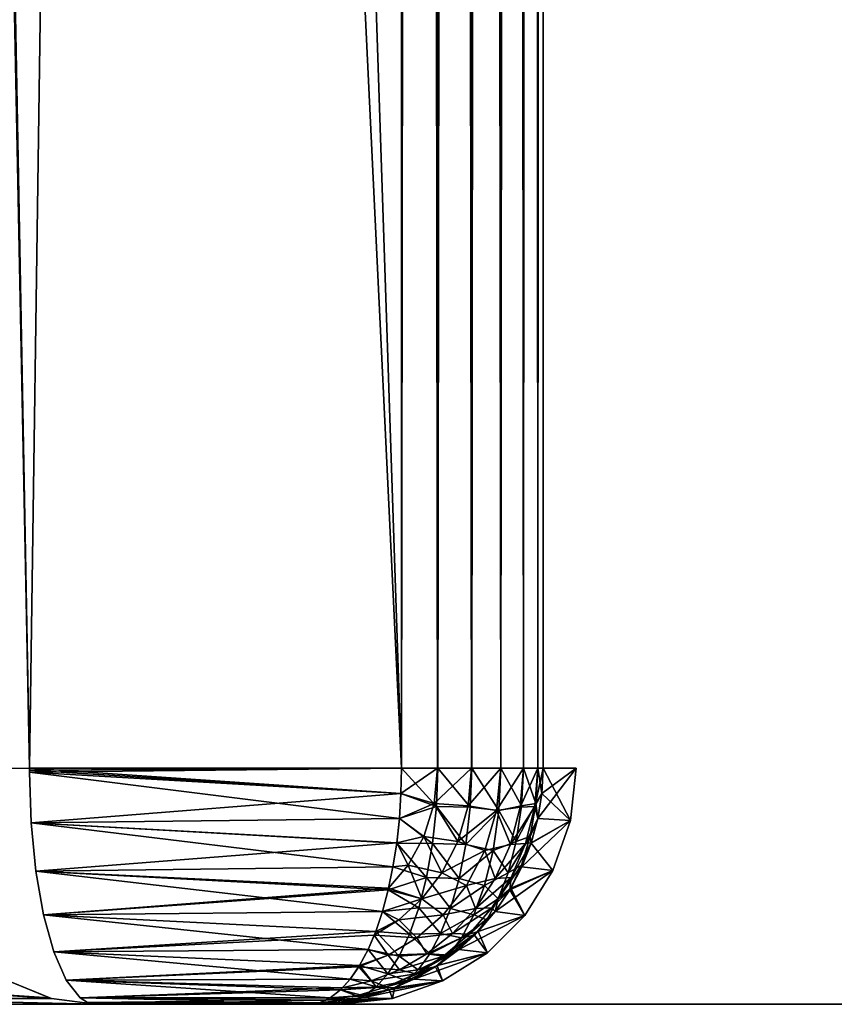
# Model space of a CAD drawing. Header units: millimetres. Extents: x -34 to 34, y -62 to 40.
# Tile 3 of 232: x -15.31 to -13.58, y -57.5 to -55.42. Entities that reach past the tile are written whole.
import ezdxf

# ---------------------------------------------------------------- set-up
doc = ezdxf.new("R2010")
doc.units = ezdxf.units.MM
doc.header["$LTSCALE"] = 52.148148
for name, color, linetype in [('212', 7, 'CONTINUOUS'), ('215', 7, 'CONTINUOUS'), ('216', 7, 'CONTINUOUS'), ('252', 7, 'CONTINUOUS'), ('253', 7, 'CONTINUOUS'), ('254', 7, 'CONTINUOUS'), ('255', 7, 'CONTINUOUS'), ('260', 7, 'CONTINUOUS'), ('301', 7, 'CONTINUOUS'), ('302', 7, 'CONTINUOUS'), ('303', 7, 'CONTINUOUS'), ('304', 7, 'CONTINUOUS'), ('310', 7, 'CONTINUOUS'), ('312', 7, 'CONTINUOUS')]:
    doc.layers.add(name, color=color, linetype=linetype)

msp = doc.modelspace()

# ---------------------------------------------------------------- linework, layer by layer
at = {"layer": '212', "linetype": 'Continuous'}
for points in [[(-15.5701, -57.5, -164.1564), (-15.1477, -57.5, -165.5), (-15.5683, -57.5, -155.8369), (-15.5701, -57.5, -164.1564)], [(-15.5683, -57.5, -155.8369), (-15.1477, -57.5, -165.5), (-15.1478, -57.5, -154.5), (-15.5683, -57.5, -155.8369)], [(-15.1477, -57.5, -165.5), (-14.6965, -57.5, -165.5), (-15.1478, -57.5, -154.5), (-15.1477, -57.5, -165.5)], [(-15.1478, -57.5, -154.5), (-14.6965, -57.5, -165.5), (-14.6965, -57.5, -154.5), (-15.1478, -57.5, -154.5)], [(-14.6965, -57.5, -165.5), (-14.6299, -57.5, -161.6853), (-14.6965, -57.5, -154.5), (-14.6965, -57.5, -165.5)], [(-14.6965, -57.5, -154.5), (-14.6299, -57.5, -161.6853), (-14.6299, -57.5, -158.3147), (-14.6965, -57.5, -154.5)], [(-14.6299, -57.5, -161.6853), (-14.6075, -57.5, -161.4916), (-14.6299, -57.5, -158.3147), (-14.6299, -57.5, -161.6853)], [(-14.6299, -57.5, -158.3147), (-14.6075, -57.5, -161.4916), (-14.6075, -57.5, -158.5084), (-14.6299, -57.5, -158.3147)], [(-14.6075, -57.5, -161.4916), (-14.5479, -57.5, -161.3058), (-14.6075, -57.5, -158.5084), (-14.6075, -57.5, -161.4916)], [(-14.6075, -57.5, -158.5084), (-14.5479, -57.5, -161.3058), (-14.5479, -57.5, -158.6942), (-14.6075, -57.5, -158.5084)], [(-14.5479, -57.5, -161.3058), (-14.4534, -57.5, -161.1352), (-14.5479, -57.5, -158.6942), (-14.5479, -57.5, -161.3058)], [(-14.5479, -57.5, -158.6942), (-14.4534, -57.5, -161.1352), (-14.4534, -57.5, -158.8648), (-14.5479, -57.5, -158.6942)], [(-14.4534, -57.5, -161.1352), (-14.4093, -57.5, -161.0685), (-14.4534, -57.5, -158.8648), (-14.4534, -57.5, -161.1352)], [(-14.4534, -57.5, -158.8648), (-14.4093, -57.5, -161.0685), (-14.4093, -57.5, -158.9315), (-14.4534, -57.5, -158.8648)], [(-14.4093, -57.5, -161.0685), (-14.3679, -57.5, -161), (-14.4093, -57.5, -158.9315), (-14.4093, -57.5, -161.0685)], [(-14.4093, -57.5, -158.9315), (-14.3679, -57.5, -161), (-14.3679, -57.5, -159), (-14.4093, -57.5, -158.9315)], [(-14.3679, -57.5, -161), (-14.268, -57.5, -160.8573), (-14.3679, -57.5, -159), (-14.3679, -57.5, -161)], [(-14.3679, -57.5, -159), (-14.268, -57.5, -160.8573), (-14.268, -57.5, -159.1427), (-14.3679, -57.5, -159)], [(-14.268, -57.5, -160.8573), (-14.1448, -57.5, -160.734), (-14.268, -57.5, -159.1427), (-14.268, -57.5, -160.8573)], [(-14.268, -57.5, -159.1427), (-14.1448, -57.5, -160.734), (-14.1448, -57.5, -159.266), (-14.268, -57.5, -159.1427)], [(-14.1448, -57.5, -160.734), (-14.0019, -57.5, -160.634), (-14.1448, -57.5, -159.266), (-14.1448, -57.5, -160.734)], [(-14.1448, -57.5, -159.266), (-14.0019, -57.5, -160.634), (-14.0019, -57.5, -159.366), (-14.1448, -57.5, -159.266)], [(-14.0019, -57.5, -160.634), (-13.8439, -57.5, -160.5603), (-14.0019, -57.5, -159.366), (-14.0019, -57.5, -160.634)], [(-14.0019, -57.5, -159.366), (-13.8439, -57.5, -160.5603), (-13.8439, -57.5, -159.4397), (-14.0019, -57.5, -159.366)], [(-13.8439, -57.5, -160.5603), (-13.6755, -57.5, -160.5152), (-13.8439, -57.5, -159.4397), (-13.8439, -57.5, -160.5603)], [(-13.8439, -57.5, -159.4397), (-13.6755, -57.5, -160.5152), (-13.6755, -57.5, -159.4848), (-13.8439, -57.5, -159.4397)], [(-13.6755, -57.5, -160.5152), (-13.5019, -57.5, -160.5), (-13.6755, -57.5, -159.4848), (-13.6755, -57.5, -160.5152)], [(-13.6755, -57.5, -159.4848), (-13.5019, -57.5, -160.5), (-13.5019, -57.5, -159.5), (-13.6755, -57.5, -159.4848)]]:
    msp.add_3dface(points, dxfattribs=at)
at = {"layer": '215', "linetype": 'Continuous'}
for points in [[(-15.7836, -30.3078, -154), (-15.2873, -57, -154), (-14.5, -3, -154), (-15.7836, -30.3078, -154)], [(-15.2873, -57, -154), (-14.5, -57, -154), (-14.5, -3, -154), (-15.2873, -57, -154)]]:
    msp.add_3dface(points, dxfattribs=at)
at = {"layer": '216', "linetype": 'Continuous'}
for points in [[(-14.5, -3, -166), (-14.5, -57, -166), (-16.2895, -3, -166), (-14.5, -3, -166)], [(-16.2895, -3, -166), (-14.5, -57, -166), (-15.7836, -30.308, -166), (-16.2895, -3, -166)], [(-15.7836, -30.308, -166), (-14.5, -57, -166), (-15.2873, -57, -166), (-15.7836, -30.308, -166)]]:
    msp.add_3dface(points, dxfattribs=at)
at = {"layer": '252', "linetype": 'Continuous'}
for points in [[(-14.5, -3, -154), (-14.5, -57, -154), (-14.4235, -57, -154.0099), (-14.5, -3, -154)], [(-14.5, -3, -154), (-14.4235, -57, -154.0099), (-14.4232, -3, -154.01), (-14.5, -3, -154)], [(-14.4235, -57, -154.0099), (-14.3517, -57, -154.0392), (-14.4232, -3, -154.01), (-14.4235, -57, -154.0099)], [(-14.4232, -3, -154.01), (-14.3517, -57, -154.0392), (-14.3515, -3, -154.0393), (-14.4232, -3, -154.01)], [(-14.3517, -57, -154.0392), (-14.2898, -57, -154.0859), (-14.3515, -3, -154.0393), (-14.3517, -57, -154.0392)], [(-14.3515, -3, -154.0393), (-14.2898, -57, -154.0859), (-14.2897, -3, -154.086), (-14.3515, -3, -154.0393)], [(-14.2898, -57, -154.0859), (-14.242, -57, -154.1469), (-14.2897, -3, -154.086), (-14.2898, -57, -154.0859)], [(-14.2897, -3, -154.086), (-14.242, -57, -154.1469), (-14.2419, -3, -154.147), (-14.2897, -3, -154.086)], [(-14.242, -57, -154.1469), (-14.2114, -57, -154.2182), (-14.2419, -3, -154.147), (-14.242, -57, -154.1469)], [(-14.2419, -3, -154.147), (-14.2114, -57, -154.2182), (-14.2114, -3, -154.2181), (-14.2419, -3, -154.147)], [(-14.2114, -57, -154.2182), (-14.2, -57, -154.2948), (-14.2114, -3, -154.2181), (-14.2114, -57, -154.2182)], [(-14.2114, -3, -154.2181), (-14.2, -57, -154.2948), (-14.2, -3, -154.2948), (-14.2114, -3, -154.2181)]]:
    msp.add_3dface(points, dxfattribs=at)
at = {"layer": '253', "linetype": 'Continuous'}
for points in [[(-15.2873, -57, -154), (-15.7836, -30.3078, -154), (-16.3628, -3.0014, -154.0091), (-15.2873, -57, -154)], [(-15.2873, -57, -154), (-16.3628, -3.0014, -154.0091), (-15.3594, -57.0013, -154.0088), (-15.2873, -57, -154)]]:
    msp.add_3dface(points, dxfattribs=at)
at = {"layer": '254', "linetype": 'Continuous'}
for points in [[(-14.5, -57, -166), (-14.5, -3, -166), (-14.4232, -3, -165.99), (-14.5, -57, -166)], [(-14.4232, -57, -165.99), (-14.5, -57, -166), (-14.4232, -3, -165.99), (-14.4232, -57, -165.99)], [(-14.3514, -57, -165.9606), (-14.4232, -57, -165.99), (-14.3515, -3, -165.9607), (-14.3514, -57, -165.9606)], [(-14.3515, -3, -165.9607), (-14.4232, -57, -165.99), (-14.4232, -3, -165.99), (-14.3515, -3, -165.9607)], [(-14.2897, -3, -165.914), (-14.3514, -57, -165.9606), (-14.3515, -3, -165.9607), (-14.2897, -3, -165.914)], [(-14.2896, -57, -165.9139), (-14.3514, -57, -165.9606), (-14.2897, -3, -165.914), (-14.2896, -57, -165.9139)], [(-14.2419, -3, -165.853), (-14.2896, -57, -165.9139), (-14.2897, -3, -165.914), (-14.2419, -3, -165.853)], [(-14.2418, -57, -165.8528), (-14.2896, -57, -165.9139), (-14.2419, -3, -165.853), (-14.2418, -57, -165.8528)], [(-14.2114, -3, -165.7819), (-14.2418, -57, -165.8528), (-14.2419, -3, -165.853), (-14.2114, -3, -165.7819)], [(-14.2113, -57, -165.7816), (-14.2418, -57, -165.8528), (-14.2114, -3, -165.7819), (-14.2113, -57, -165.7816)], [(-14.2, -3, -165.7052), (-14.2113, -57, -165.7816), (-14.2114, -3, -165.7819), (-14.2, -3, -165.7052)], [(-14.2, -57, -165.7052), (-14.2113, -57, -165.7816), (-14.2, -3, -165.7052), (-14.2, -57, -165.7052)]]:
    msp.add_3dface(points, dxfattribs=at)
at = {"layer": '255', "linetype": 'Continuous'}
msp.add_3dface([(-15.7836, -30.308, -166), (-15.2873, -57, -166), (-15.3594, -57.0013, -165.9912), (-15.7836, -30.308, -166)], dxfattribs=at)
at = {"layer": '260', "linetype": 'Continuous'}
for points in [[(-14.1425, -57.1113, -158.3062), (-14.13, -57, -158.3059), (-14.2114, -57.1064, -154.2995), (-14.1425, -57.1113, -158.3062)], [(-14.2114, -57.1064, -154.2995), (-14.13, -57, -158.3059), (-14.2029, -57.0536, -154.2959), (-14.2114, -57.1064, -154.2995)], [(-14.13, -57, -158.3059), (-14.2, -57, -154.2948), (-14.2029, -57.0536, -154.2959), (-14.13, -57, -158.3059)], [(-14.1795, -57.2169, -158.3068), (-14.1425, -57.1113, -158.3062), (-14.2455, -57.2091, -154.3136), (-14.1795, -57.2169, -158.3068)], [(-14.2455, -57.2091, -154.3136), (-14.1425, -57.1113, -158.3062), (-14.2256, -57.1585, -154.3054), (-14.2455, -57.2091, -154.3136)], [(-14.2256, -57.1585, -154.3054), (-14.1425, -57.1113, -158.3062), (-14.2114, -57.1064, -154.2995), (-14.2256, -57.1585, -154.3054)], [(-14.2391, -57.3117, -158.3078), (-14.1795, -57.2169, -158.3068), (-14.3018, -57.3033, -154.3368), (-14.2391, -57.3117, -158.3078)], [(-14.3018, -57.3033, -154.3368), (-14.1795, -57.2169, -158.3068), (-14.271, -57.2576, -154.3241), (-14.3018, -57.3033, -154.3368)], [(-14.271, -57.2576, -154.3241), (-14.1795, -57.2169, -158.3068), (-14.2455, -57.2091, -154.3136), (-14.271, -57.2576, -154.3241)], [(-14.3378, -57.3457, -154.3517), (-14.2391, -57.3117, -158.3078), (-14.3018, -57.3033, -154.3368), (-14.3378, -57.3457, -154.3517)], [(-14.3182, -57.3909, -158.3092), (-14.2391, -57.3117, -158.3078), (-14.3787, -57.3841, -154.3686), (-14.3182, -57.3909, -158.3092)], [(-14.3787, -57.3841, -154.3686), (-14.2391, -57.3117, -158.3078), (-14.3378, -57.3457, -154.3517), (-14.3787, -57.3841, -154.3686)], [(-14.413, -57.4505, -158.3109), (-14.3182, -57.3909, -158.3092), (-14.4735, -57.4467, -154.4078), (-14.413, -57.4505, -158.3109)], [(-14.4735, -57.4467, -154.4078), (-14.3182, -57.3909, -158.3092), (-14.4241, -57.418, -154.3874), (-14.4735, -57.4467, -154.4078)], [(-14.4241, -57.418, -154.3874), (-14.3182, -57.3909, -158.3092), (-14.3787, -57.3841, -154.3686), (-14.4241, -57.418, -154.3874)], [(-14.5187, -57.4875, -158.3127), (-14.413, -57.4505, -158.3109), (-14.5814, -57.4864, -154.4524), (-14.5187, -57.4875, -158.3127)], [(-14.5814, -57.4864, -154.4524), (-14.413, -57.4505, -158.3109), (-14.5261, -57.4696, -154.4296), (-14.5814, -57.4864, -154.4524)], [(-14.5261, -57.4696, -154.4296), (-14.413, -57.4505, -158.3109), (-14.4735, -57.4467, -154.4078), (-14.5261, -57.4696, -154.4296)], [(-14.6965, -57.5, -154.5), (-14.6299, -57.5, -158.3147), (-14.5187, -57.4875, -158.3127), (-14.6965, -57.5, -154.5)], [(-14.6965, -57.5, -154.5), (-14.5187, -57.4875, -158.3127), (-14.6385, -57.4966, -154.476), (-14.6965, -57.5, -154.5)], [(-14.6385, -57.4966, -154.476), (-14.5187, -57.4875, -158.3127), (-14.5814, -57.4864, -154.4524), (-14.6385, -57.4966, -154.476)]]:
    msp.add_3dface(points, dxfattribs=at)
at = {"layer": '301', "linetype": 'Continuous'}
for points in [[(-14.5, -57, -154), (-15.2873, -57, -154), (-15.2873, -57.0044, -154), (-14.5, -57, -154)], [(-15.2872, -57.0087, -154.0001), (-14.5, -57, -154), (-15.2873, -57.0044, -154), (-15.2872, -57.0087, -154.0001)], [(-14.5011, -57.0536, -154.0029), (-14.5, -57, -154), (-15.2872, -57.0087, -154.0001), (-14.5011, -57.0536, -154.0029)], [(-15.2835, -57.1161, -154.0137), (-14.5011, -57.0536, -154.0029), (-15.2872, -57.0087, -154.0001), (-15.2835, -57.1161, -154.0137)], [(-14.5045, -57.1064, -154.0115), (-14.5011, -57.0536, -154.0029), (-15.2835, -57.1161, -154.0137), (-14.5045, -57.1064, -154.0115)], [(-14.5101, -57.1585, -154.0258), (-14.5045, -57.1064, -154.0115), (-15.2835, -57.1161, -154.0137), (-14.5101, -57.1585, -154.0258)], [(-15.2734, -57.2179, -154.05), (-14.5101, -57.1585, -154.0258), (-15.2835, -57.1161, -154.0137), (-15.2734, -57.2179, -154.05)], [(-14.518, -57.2091, -154.0458), (-14.5101, -57.1585, -154.0258), (-15.2734, -57.2179, -154.05), (-14.518, -57.2091, -154.0458)], [(-14.5273, -57.2541, -154.0694), (-14.518, -57.2091, -154.0458), (-15.2734, -57.2179, -154.05), (-14.5273, -57.2541, -154.0694)], [(-15.2572, -57.3104, -154.108), (-14.5273, -57.2541, -154.0694), (-15.2734, -57.2179, -154.05), (-15.2572, -57.3104, -154.108)], [(-14.5281, -57.2576, -154.0714), (-14.5273, -57.2541, -154.0694), (-15.2572, -57.3104, -154.108), (-14.5281, -57.2576, -154.0714)], [(-14.5403, -57.3033, -154.1025), (-14.5281, -57.2576, -154.0714), (-15.2572, -57.3104, -154.108), (-14.5403, -57.3033, -154.1025)], [(-14.5545, -57.3457, -154.1388), (-14.5403, -57.3033, -154.1025), (-15.2572, -57.3104, -154.108), (-14.5545, -57.3457, -154.1388)], [(-15.2356, -57.3887, -154.1855), (-14.5545, -57.3457, -154.1388), (-15.2572, -57.3104, -154.108), (-15.2356, -57.3887, -154.1855)], [(-14.5575, -57.3535, -154.1464), (-14.5545, -57.3457, -154.1388), (-15.2356, -57.3887, -154.1855), (-14.5575, -57.3535, -154.1464)], [(-14.5707, -57.3841, -154.1799), (-14.5575, -57.3535, -154.1464), (-15.2356, -57.3887, -154.1855), (-14.5707, -57.3841, -154.1799)], [(-14.5887, -57.418, -154.2257), (-14.5707, -57.3841, -154.1799), (-15.2356, -57.3887, -154.1855), (-14.5887, -57.418, -154.2257)], [(-15.2095, -57.4486, -154.2792), (-14.5887, -57.418, -154.2257), (-15.2356, -57.3887, -154.1855), (-15.2095, -57.4486, -154.2792)], [(-14.5902, -57.4206, -154.2296), (-14.5887, -57.418, -154.2257), (-15.2095, -57.4486, -154.2792), (-14.5902, -57.4206, -154.2296)], [(-14.6082, -57.4467, -154.2754), (-14.5902, -57.4206, -154.2296), (-15.2095, -57.4486, -154.2792), (-14.6082, -57.4467, -154.2754)], [(-14.6246, -57.4654, -154.3172), (-14.6082, -57.4467, -154.2754), (-15.2095, -57.4486, -154.2792), (-14.6246, -57.4654, -154.3172)], [(-15.1801, -57.4865, -154.3845), (-14.6246, -57.4654, -154.3172), (-15.2095, -57.4486, -154.2792), (-15.1801, -57.4865, -154.3845)], [(-14.6291, -57.4696, -154.3284), (-14.6246, -57.4654, -154.3172), (-15.1801, -57.4865, -154.3845), (-14.6291, -57.4696, -154.3284)], [(-14.6509, -57.4864, -154.3841), (-14.6291, -57.4696, -154.3284), (-15.1801, -57.4865, -154.3845), (-14.6509, -57.4864, -154.3841)], [(-14.6603, -57.4914, -154.4078), (-14.6509, -57.4864, -154.3841), (-15.1801, -57.4865, -154.3845), (-14.6603, -57.4914, -154.4078)], [(-15.1642, -57.4965, -154.4412), (-14.6603, -57.4914, -154.4078), (-15.1801, -57.4865, -154.3845), (-15.1642, -57.4965, -154.4412)], [(-14.6735, -57.4966, -154.4416), (-14.6603, -57.4914, -154.4078), (-15.1642, -57.4965, -154.4412), (-14.6735, -57.4966, -154.4416)], [(-15.1478, -57.5, -154.5), (-14.6735, -57.4966, -154.4416), (-15.1642, -57.4965, -154.4412), (-15.1478, -57.5, -154.5)], [(-15.1478, -57.5, -154.5), (-14.6965, -57.5, -154.5), (-14.6735, -57.4966, -154.4416), (-15.1478, -57.5, -154.5)]]:
    msp.add_3dface(points, dxfattribs=at)
at = {"layer": '302', "linetype": 'Continuous'}
for points in [[(-15.3284, -57.4518, -154.37), (-15.7638, -57.4518, -155.739), (-15.2452, -57.4865, -154.43), (-15.3284, -57.4518, -154.37)], [(-15.2452, -57.4865, -154.43), (-15.7638, -57.4518, -155.739), (-15.2402, -57.4878, -154.4336), (-15.2452, -57.4865, -154.43)], [(-15.2402, -57.4878, -154.4336), (-15.7638, -57.4518, -155.739), (-15.6684, -57.4879, -155.7876), (-15.2402, -57.4878, -154.4336)], [(-15.7638, -57.4518, -164.261), (-15.3284, -57.4518, -165.63), (-15.2402, -57.4878, -165.5664), (-15.7638, -57.4518, -164.261)], [(-15.6684, -57.4879, -164.2124), (-15.7638, -57.4518, -164.261), (-15.2402, -57.4878, -165.5664), (-15.6684, -57.4879, -164.2124)], [(-15.2402, -57.4878, -165.5664), (-15.3284, -57.4518, -165.63), (-15.245, -57.4865, -165.5699), (-15.2402, -57.4878, -165.5664)], [(-15.1477, -57.5, -165.5), (-15.6684, -57.4879, -164.2124), (-15.2402, -57.4878, -165.5664), (-15.1477, -57.5, -165.5)], [(-15.1478, -57.5, -154.5), (-15.2402, -57.4878, -154.4336), (-15.6684, -57.4879, -155.7876), (-15.1478, -57.5, -154.5)], [(-15.1477, -57.5, -165.5), (-15.5701, -57.5, -164.1564), (-15.6684, -57.4879, -164.2124), (-15.1477, -57.5, -165.5)], [(-15.5683, -57.5, -155.8369), (-15.1478, -57.5, -154.5), (-15.6684, -57.4879, -155.7876), (-15.5683, -57.5, -155.8369)]]:
    msp.add_3dface(points, dxfattribs=at)
at = {"layer": '303', "linetype": 'Continuous'}
for points in [[(-15.2873, -57, -166), (-14.5, -57, -166), (-14.5011, -57.0536, -165.9971), (-15.2873, -57, -166)], [(-15.2873, -57.0043, -166), (-15.2873, -57, -166), (-14.5011, -57.0536, -165.9971), (-15.2873, -57.0043, -166)], [(-15.2872, -57.0087, -165.9999), (-15.2873, -57.0043, -166), (-14.5011, -57.0536, -165.9971), (-15.2872, -57.0087, -165.9999)], [(-15.2835, -57.116, -165.9863), (-15.2872, -57.0087, -165.9999), (-14.5045, -57.1065, -165.9885), (-15.2835, -57.116, -165.9863)], [(-14.5045, -57.1065, -165.9885), (-15.2872, -57.0087, -165.9999), (-14.5011, -57.0536, -165.9971), (-14.5045, -57.1065, -165.9885)], [(-14.5101, -57.1586, -165.9742), (-15.2835, -57.116, -165.9863), (-14.5045, -57.1065, -165.9885), (-14.5101, -57.1586, -165.9742)], [(-15.2734, -57.2179, -165.95), (-15.2835, -57.116, -165.9863), (-14.518, -57.2092, -165.9541), (-15.2734, -57.2179, -165.95)], [(-14.518, -57.2092, -165.9541), (-15.2835, -57.116, -165.9863), (-14.5101, -57.1586, -165.9742), (-14.518, -57.2092, -165.9541)], [(-14.5281, -57.2576, -165.9285), (-15.2734, -57.2179, -165.95), (-14.518, -57.2092, -165.9541), (-14.5281, -57.2576, -165.9285)], [(-15.2572, -57.3104, -165.892), (-15.2734, -57.2179, -165.95), (-14.5403, -57.3033, -165.8975), (-15.2572, -57.3104, -165.892)], [(-14.5403, -57.3033, -165.8975), (-15.2734, -57.2179, -165.95), (-14.5281, -57.2576, -165.9285), (-14.5403, -57.3033, -165.8975)], [(-14.5545, -57.3458, -165.8612), (-15.2572, -57.3104, -165.892), (-14.5403, -57.3033, -165.8975), (-14.5545, -57.3458, -165.8612)], [(-15.2356, -57.3888, -165.8144), (-15.2572, -57.3104, -165.892), (-14.5707, -57.3842, -165.82), (-15.2356, -57.3888, -165.8144)], [(-14.5707, -57.3842, -165.82), (-15.2572, -57.3104, -165.892), (-14.5545, -57.3458, -165.8612), (-14.5707, -57.3842, -165.82)], [(-14.5887, -57.4181, -165.7742), (-15.2356, -57.3888, -165.8144), (-14.5707, -57.3842, -165.82), (-14.5887, -57.4181, -165.7742)], [(-15.2095, -57.4487, -165.7207), (-15.2356, -57.3888, -165.8144), (-14.6083, -57.4468, -165.7245), (-15.2095, -57.4487, -165.7207)], [(-14.6083, -57.4468, -165.7245), (-15.2356, -57.3888, -165.8144), (-14.5887, -57.4181, -165.7742), (-14.6083, -57.4468, -165.7245)], [(-14.6291, -57.4697, -165.6714), (-15.2095, -57.4487, -165.7207), (-14.6083, -57.4468, -165.7245), (-14.6291, -57.4697, -165.6714)], [(-15.1801, -57.4865, -165.6153), (-15.2095, -57.4487, -165.7207), (-14.651, -57.4864, -165.6156), (-15.1801, -57.4865, -165.6153)], [(-14.651, -57.4864, -165.6156), (-15.2095, -57.4487, -165.7207), (-14.6291, -57.4697, -165.6714), (-14.651, -57.4864, -165.6156)], [(-14.6737, -57.4966, -165.5581), (-15.1801, -57.4865, -165.6153), (-14.651, -57.4864, -165.6156), (-14.6737, -57.4966, -165.5581)], [(-15.1642, -57.4965, -165.5587), (-15.1801, -57.4865, -165.6153), (-14.6737, -57.4966, -165.5581), (-15.1642, -57.4965, -165.5587)], [(-14.6965, -57.5, -165.5), (-15.1477, -57.5, -165.5), (-15.1642, -57.4965, -165.5587), (-14.6965, -57.5, -165.5)], [(-14.6965, -57.5, -165.5), (-15.1642, -57.4965, -165.5587), (-14.6737, -57.4966, -165.5581), (-14.6965, -57.5, -165.5)]]:
    msp.add_3dface(points, dxfattribs=at)
at = {"layer": '304', "linetype": 'Continuous'}
for points in [[(-14.2, -57, -165.7052), (-14.1425, -57.1113, -161.6938), (-14.2029, -57.0536, -165.7041), (-14.2, -57, -165.7052)], [(-14.1425, -57.1113, -161.6938), (-14.2, -57, -165.7052), (-14.13, -57, -161.6941), (-14.1425, -57.1113, -161.6938)], [(-14.2029, -57.0536, -165.7041), (-14.1425, -57.1113, -161.6938), (-14.2114, -57.1065, -165.7005), (-14.2029, -57.0536, -165.7041)], [(-14.2114, -57.1065, -165.7005), (-14.1425, -57.1113, -161.6938), (-14.2257, -57.1586, -165.6946), (-14.2114, -57.1065, -165.7005)], [(-14.1425, -57.1113, -161.6938), (-14.1795, -57.2169, -161.6932), (-14.2257, -57.1586, -165.6946), (-14.1425, -57.1113, -161.6938)], [(-14.2257, -57.1586, -165.6946), (-14.1795, -57.2169, -161.6932), (-14.2455, -57.2092, -165.6864), (-14.2257, -57.1586, -165.6946)], [(-14.2455, -57.2092, -165.6864), (-14.1795, -57.2169, -161.6932), (-14.2689, -57.2541, -165.6767), (-14.2455, -57.2092, -165.6864)], [(-14.1795, -57.2169, -161.6932), (-14.2391, -57.3117, -161.6922), (-14.2689, -57.2541, -165.6767), (-14.1795, -57.2169, -161.6932)], [(-14.271, -57.2576, -165.6759), (-14.2391, -57.3117, -161.6922), (-14.3018, -57.3033, -165.6631), (-14.271, -57.2576, -165.6759)], [(-14.2689, -57.2541, -165.6767), (-14.2391, -57.3117, -161.6922), (-14.271, -57.2576, -165.6759), (-14.2689, -57.2541, -165.6767)], [(-14.3018, -57.3033, -165.6631), (-14.2391, -57.3117, -161.6922), (-14.3379, -57.3458, -165.6483), (-14.3018, -57.3033, -165.6631)], [(-14.2391, -57.3117, -161.6922), (-14.3182, -57.3909, -161.6908), (-14.3379, -57.3458, -165.6483), (-14.2391, -57.3117, -161.6922)], [(-14.3379, -57.3458, -165.6483), (-14.3182, -57.3909, -161.6908), (-14.3454, -57.3535, -165.6451), (-14.3379, -57.3458, -165.6483)], [(-14.3454, -57.3535, -165.6451), (-14.3182, -57.3909, -161.6908), (-14.3788, -57.3842, -165.6313), (-14.3454, -57.3535, -165.6451)], [(-14.3788, -57.3842, -165.6313), (-14.3182, -57.3909, -161.6908), (-14.4242, -57.4181, -165.6126), (-14.3788, -57.3842, -165.6313)], [(-14.3182, -57.3909, -161.6908), (-14.413, -57.4505, -161.6891), (-14.4242, -57.4181, -165.6126), (-14.3182, -57.3909, -161.6908)], [(-14.428, -57.4206, -165.611), (-14.413, -57.4505, -161.6891), (-14.4736, -57.4468, -165.5922), (-14.428, -57.4206, -165.611)], [(-14.4242, -57.4181, -165.6126), (-14.413, -57.4505, -161.6891), (-14.428, -57.4206, -165.611), (-14.4242, -57.4181, -165.6126)], [(-14.413, -57.4505, -161.6891), (-14.5187, -57.4875, -161.6873), (-14.5149, -57.4654, -165.5751), (-14.413, -57.4505, -161.6891)], [(-14.4736, -57.4468, -165.5922), (-14.413, -57.4505, -161.6891), (-14.5149, -57.4654, -165.5751), (-14.4736, -57.4468, -165.5922)], [(-14.5263, -57.4697, -165.5704), (-14.5187, -57.4875, -161.6873), (-14.5817, -57.4864, -165.5475), (-14.5263, -57.4697, -165.5704)], [(-14.5149, -57.4654, -165.5751), (-14.5187, -57.4875, -161.6873), (-14.5263, -57.4697, -165.5704), (-14.5149, -57.4654, -165.5751)], [(-14.605, -57.4914, -165.5378), (-14.6299, -57.5, -161.6853), (-14.6388, -57.4966, -165.5239), (-14.605, -57.4914, -165.5378)], [(-14.5187, -57.4875, -161.6873), (-14.6299, -57.5, -161.6853), (-14.605, -57.4914, -165.5378), (-14.5187, -57.4875, -161.6873)], [(-14.5817, -57.4864, -165.5475), (-14.5187, -57.4875, -161.6873), (-14.605, -57.4914, -165.5378), (-14.5817, -57.4864, -165.5475)], [(-14.6299, -57.5, -161.6853), (-14.6965, -57.5, -165.5), (-14.6388, -57.4966, -165.5239), (-14.6299, -57.5, -161.6853)]]:
    msp.add_3dface(points, dxfattribs=at)
at = {"layer": '310', "linetype": 'Continuous'}
for points in [[(-14.4235, -57, -154.0099), (-14.5, -57, -154), (-14.5011, -57.0536, -154.0029), (-14.4235, -57, -154.0099)], [(-14.4235, -57, -154.0099), (-14.5011, -57.0536, -154.0029), (-14.431, -57.0751, -154.0143), (-14.4235, -57, -154.0099)], [(-14.3517, -57, -154.0392), (-14.4235, -57, -154.0099), (-14.431, -57.0751, -154.0143), (-14.3517, -57, -154.0392)], [(-14.3592, -57.0801, -154.0433), (-14.3517, -57, -154.0392), (-14.431, -57.0751, -154.0143), (-14.3592, -57.0801, -154.0433)], [(-14.2898, -57, -154.0859), (-14.3517, -57, -154.0392), (-14.3592, -57.0801, -154.0433), (-14.2898, -57, -154.0859)], [(-14.2986, -57.0901, -154.0903), (-14.2898, -57, -154.0859), (-14.3592, -57.0801, -154.0433), (-14.2986, -57.0901, -154.0903)], [(-14.242, -57, -154.1469), (-14.2898, -57, -154.0859), (-14.2986, -57.0901, -154.0903), (-14.242, -57, -154.1469)], [(-14.249, -57.083, -154.1502), (-14.242, -57, -154.1469), (-14.2986, -57.0901, -154.0903), (-14.249, -57.083, -154.1502)], [(-14.2114, -57, -154.2182), (-14.242, -57, -154.1469), (-14.249, -57.083, -154.1502), (-14.2114, -57, -154.2182)], [(-14.218, -57.0813, -154.2211), (-14.2114, -57, -154.2182), (-14.249, -57.083, -154.1502), (-14.218, -57.0813, -154.2211)], [(-14.2, -57, -154.2948), (-14.2114, -57, -154.2182), (-14.218, -57.0813, -154.2211), (-14.2, -57, -154.2948)], [(-14.2029, -57.0536, -154.2959), (-14.2, -57, -154.2948), (-14.218, -57.0813, -154.2211), (-14.2029, -57.0536, -154.2959)], [(-14.5011, -57.0536, -154.0029), (-14.5045, -57.1064, -154.0115), (-14.431, -57.0751, -154.0143), (-14.5011, -57.0536, -154.0029)], [(-14.2114, -57.1064, -154.2995), (-14.2029, -57.0536, -154.2959), (-14.218, -57.0813, -154.2211), (-14.2114, -57.1064, -154.2995)], [(-14.5045, -57.1064, -154.0115), (-14.4526, -57.1449, -154.0268), (-14.431, -57.0751, -154.0143), (-14.5045, -57.1064, -154.0115)], [(-14.4526, -57.1449, -154.0268), (-14.3808, -57.1552, -154.0549), (-14.431, -57.0751, -154.0143), (-14.4526, -57.1449, -154.0268)], [(-14.3808, -57.1552, -154.0549), (-14.3592, -57.0801, -154.0433), (-14.431, -57.0751, -154.0143), (-14.3808, -57.1552, -154.0549)], [(-14.3808, -57.1552, -154.0549), (-14.2986, -57.0901, -154.0903), (-14.3592, -57.0801, -154.0433), (-14.3808, -57.1552, -154.0549)], [(-14.3237, -57.1745, -154.1029), (-14.2986, -57.0901, -154.0903), (-14.3808, -57.1552, -154.0549), (-14.3237, -57.1745, -154.1029)], [(-14.3237, -57.1745, -154.1029), (-14.2695, -57.162, -154.1598), (-14.2986, -57.0901, -154.0903), (-14.3237, -57.1745, -154.1029)], [(-14.2695, -57.162, -154.1598), (-14.249, -57.083, -154.1502), (-14.2986, -57.0901, -154.0903), (-14.2695, -57.162, -154.1598)], [(-14.2373, -57.1594, -154.2296), (-14.218, -57.0813, -154.2211), (-14.2695, -57.162, -154.1598), (-14.2373, -57.1594, -154.2296)], [(-14.2695, -57.162, -154.1598), (-14.218, -57.0813, -154.2211), (-14.249, -57.083, -154.1502), (-14.2695, -57.162, -154.1598)], [(-14.2373, -57.1594, -154.2296), (-14.2114, -57.1064, -154.2995), (-14.218, -57.0813, -154.2211), (-14.2373, -57.1594, -154.2296)], [(-14.5045, -57.1064, -154.0115), (-14.5101, -57.1585, -154.0258), (-14.4526, -57.1449, -154.0268), (-14.5045, -57.1064, -154.0115)], [(-14.2256, -57.1585, -154.3054), (-14.2114, -57.1064, -154.2995), (-14.2373, -57.1594, -154.2296), (-14.2256, -57.1585, -154.3054)], [(-14.5101, -57.1585, -154.0258), (-14.518, -57.2091, -154.0458), (-14.4857, -57.2053, -154.0458), (-14.5101, -57.1585, -154.0258)], [(-14.5101, -57.1585, -154.0258), (-14.4857, -57.2053, -154.0458), (-14.4526, -57.1449, -154.0268), (-14.5101, -57.1585, -154.0258)], [(-14.4857, -57.2053, -154.0458), (-14.4143, -57.2215, -154.0726), (-14.4526, -57.1449, -154.0268), (-14.4857, -57.2053, -154.0458)], [(-14.4143, -57.2215, -154.0726), (-14.3808, -57.1552, -154.0549), (-14.4526, -57.1449, -154.0268), (-14.4143, -57.2215, -154.0726)], [(-14.4143, -57.2215, -154.0726), (-14.3237, -57.1745, -154.1029), (-14.3808, -57.1552, -154.0549), (-14.4143, -57.2215, -154.0726)], [(-14.3016, -57.234, -154.1747), (-14.2695, -57.162, -154.1598), (-14.3237, -57.1745, -154.1029), (-14.3016, -57.234, -154.1747)], [(-14.2681, -57.2315, -154.2429), (-14.2373, -57.1594, -154.2296), (-14.3016, -57.234, -154.1747), (-14.2681, -57.2315, -154.2429)], [(-14.3016, -57.234, -154.1747), (-14.2373, -57.1594, -154.2296), (-14.2695, -57.162, -154.1598), (-14.3016, -57.234, -154.1747)], [(-14.2455, -57.2091, -154.3136), (-14.2256, -57.1585, -154.3054), (-14.2681, -57.2315, -154.2429), (-14.2455, -57.2091, -154.3136)], [(-14.2681, -57.2315, -154.2429), (-14.2256, -57.1585, -154.3054), (-14.2373, -57.1594, -154.2296), (-14.2681, -57.2315, -154.2429)], [(-14.3625, -57.2487, -154.1219), (-14.3237, -57.1745, -154.1029), (-14.4143, -57.2215, -154.0726), (-14.3625, -57.2487, -154.1219)], [(-14.3625, -57.2487, -154.1219), (-14.3016, -57.234, -154.1747), (-14.3237, -57.1745, -154.1029), (-14.3625, -57.2487, -154.1219)], [(-14.518, -57.2091, -154.0458), (-14.5273, -57.2541, -154.0694), (-14.4857, -57.2053, -154.0458), (-14.518, -57.2091, -154.0458)], [(-14.5273, -57.2541, -154.0694), (-14.4568, -57.277, -154.0948), (-14.4857, -57.2053, -154.0458), (-14.5273, -57.2541, -154.0694)], [(-14.4568, -57.277, -154.0948), (-14.4143, -57.2215, -154.0726), (-14.4857, -57.2053, -154.0458), (-14.4568, -57.277, -154.0948)], [(-14.4568, -57.277, -154.0948), (-14.3625, -57.2487, -154.1219), (-14.4143, -57.2215, -154.0726), (-14.4568, -57.277, -154.0948)], [(-14.271, -57.2576, -154.3241), (-14.2455, -57.2091, -154.3136), (-14.2681, -57.2315, -154.2429), (-14.271, -57.2576, -154.3241)], [(-14.3433, -57.297, -154.1935), (-14.3016, -57.234, -154.1747), (-14.3625, -57.2487, -154.1219), (-14.3433, -57.297, -154.1935)], [(-14.3085, -57.296, -154.2603), (-14.2681, -57.2315, -154.2429), (-14.3433, -57.297, -154.1935), (-14.3085, -57.296, -154.2603)], [(-14.3433, -57.297, -154.1935), (-14.2681, -57.2315, -154.2429), (-14.3016, -57.234, -154.1747), (-14.3433, -57.297, -154.1935)], [(-14.3085, -57.296, -154.2603), (-14.271, -57.2576, -154.3241), (-14.2681, -57.2315, -154.2429), (-14.3085, -57.296, -154.2603)], [(-14.5281, -57.2576, -154.0714), (-14.5403, -57.3033, -154.1025), (-14.4568, -57.277, -154.0948), (-14.5281, -57.2576, -154.0714)], [(-14.5273, -57.2541, -154.0694), (-14.5281, -57.2576, -154.0714), (-14.4568, -57.277, -154.0948), (-14.5273, -57.2541, -154.0694)], [(-14.4115, -57.3106, -154.1455), (-14.3625, -57.2487, -154.1219), (-14.4568, -57.277, -154.0948), (-14.4115, -57.3106, -154.1455)], [(-14.4115, -57.3106, -154.1455), (-14.3433, -57.297, -154.1935), (-14.3625, -57.2487, -154.1219), (-14.4115, -57.3106, -154.1455)], [(-14.3018, -57.3033, -154.3368), (-14.271, -57.2576, -154.3241), (-14.3085, -57.296, -154.2603), (-14.3018, -57.3033, -154.3368)], [(-14.5403, -57.3033, -154.1025), (-14.5053, -57.321, -154.1198), (-14.4568, -57.277, -154.0948), (-14.5403, -57.3033, -154.1025)], [(-14.5053, -57.321, -154.1198), (-14.4115, -57.3106, -154.1455), (-14.4568, -57.277, -154.0948), (-14.5053, -57.321, -154.1198)], [(-14.5403, -57.3033, -154.1025), (-14.5545, -57.3457, -154.1388), (-14.5053, -57.321, -154.1198), (-14.5403, -57.3033, -154.1025)], [(-14.3921, -57.3502, -154.2154), (-14.3433, -57.297, -154.1935), (-14.4115, -57.3106, -154.1455), (-14.3921, -57.3502, -154.2154)], [(-14.3566, -57.3517, -154.2807), (-14.3085, -57.296, -154.2603), (-14.3921, -57.3502, -154.2154), (-14.3566, -57.3517, -154.2807)], [(-14.3921, -57.3502, -154.2154), (-14.3085, -57.296, -154.2603), (-14.3433, -57.297, -154.1935), (-14.3921, -57.3502, -154.2154)], [(-14.3566, -57.3517, -154.2807), (-14.3018, -57.3033, -154.3368), (-14.3085, -57.296, -154.2603), (-14.3566, -57.3517, -154.2807)], [(-14.3378, -57.3457, -154.3517), (-14.3018, -57.3033, -154.3368), (-14.3566, -57.3517, -154.2807), (-14.3378, -57.3457, -154.3517)], [(-14.5545, -57.3457, -154.1388), (-14.5575, -57.3535, -154.1464), (-14.5053, -57.321, -154.1198), (-14.5545, -57.3457, -154.1388)], [(-14.5575, -57.3535, -154.1464), (-14.4675, -57.3596, -154.1721), (-14.5053, -57.321, -154.1198), (-14.5575, -57.3535, -154.1464)], [(-14.4675, -57.3596, -154.1721), (-14.4115, -57.3106, -154.1455), (-14.5053, -57.321, -154.1198), (-14.4675, -57.3596, -154.1721)], [(-14.4675, -57.3596, -154.1721), (-14.3921, -57.3502, -154.2154), (-14.4115, -57.3106, -154.1455), (-14.4675, -57.3596, -154.1721)], [(-14.3787, -57.3841, -154.3686), (-14.3378, -57.3457, -154.3517), (-14.4108, -57.3983, -154.3035), (-14.3787, -57.3841, -154.3686)], [(-14.4108, -57.3983, -154.3035), (-14.3378, -57.3457, -154.3517), (-14.3566, -57.3517, -154.2807), (-14.4108, -57.3983, -154.3035)], [(-14.5575, -57.3535, -154.1464), (-14.5707, -57.3841, -154.1799), (-14.5278, -57.396, -154.2004), (-14.5575, -57.3535, -154.1464)], [(-14.5575, -57.3535, -154.1464), (-14.5278, -57.396, -154.2004), (-14.4675, -57.3596, -154.1721), (-14.5575, -57.3535, -154.1464)], [(-14.5278, -57.396, -154.2004), (-14.4462, -57.3933, -154.2392), (-14.4675, -57.3596, -154.1721), (-14.5278, -57.396, -154.2004)], [(-14.4462, -57.3933, -154.2392), (-14.3921, -57.3502, -154.2154), (-14.4675, -57.3596, -154.1721), (-14.4462, -57.3933, -154.2392)], [(-14.4462, -57.3933, -154.2392), (-14.3566, -57.3517, -154.2807), (-14.3921, -57.3502, -154.2154), (-14.4462, -57.3933, -154.2392)], [(-14.4108, -57.3983, -154.3035), (-14.3566, -57.3517, -154.2807), (-14.4462, -57.3933, -154.2392), (-14.4108, -57.3983, -154.3035)], [(-14.5707, -57.3841, -154.1799), (-14.5887, -57.418, -154.2257), (-14.5278, -57.396, -154.2004), (-14.5707, -57.3841, -154.1799)], [(-14.4241, -57.418, -154.3874), (-14.3787, -57.3841, -154.3686), (-14.4696, -57.4354, -154.3281), (-14.4241, -57.418, -154.3874)], [(-14.4696, -57.4354, -154.3281), (-14.3787, -57.3841, -154.3686), (-14.4108, -57.3983, -154.3035), (-14.4696, -57.4354, -154.3281)], [(-14.5887, -57.418, -154.2257), (-14.5902, -57.4206, -154.2296), (-14.5278, -57.396, -154.2004), (-14.5887, -57.418, -154.2257)], [(-14.5902, -57.4206, -154.2296), (-14.5039, -57.4267, -154.2645), (-14.5278, -57.396, -154.2004), (-14.5902, -57.4206, -154.2296)], [(-14.5039, -57.4267, -154.2645), (-14.4462, -57.3933, -154.2392), (-14.5278, -57.396, -154.2004), (-14.5039, -57.4267, -154.2645)], [(-14.5039, -57.4267, -154.2645), (-14.4108, -57.3983, -154.3035), (-14.4462, -57.3933, -154.2392), (-14.5039, -57.4267, -154.2645)], [(-14.4696, -57.4354, -154.3281), (-14.4108, -57.3983, -154.3035), (-14.5039, -57.4267, -154.2645), (-14.4696, -57.4354, -154.3281)], [(-14.5902, -57.4206, -154.2296), (-14.6082, -57.4467, -154.2754), (-14.5638, -57.4505, -154.2906), (-14.5902, -57.4206, -154.2296)], [(-14.5902, -57.4206, -154.2296), (-14.5638, -57.4505, -154.2906), (-14.5039, -57.4267, -154.2645), (-14.5902, -57.4206, -154.2296)], [(-14.5638, -57.4505, -154.2906), (-14.4696, -57.4354, -154.3281), (-14.5039, -57.4267, -154.2645), (-14.5638, -57.4505, -154.2906)], [(-14.4735, -57.4467, -154.4078), (-14.4241, -57.418, -154.3874), (-14.5315, -57.4633, -154.354), (-14.4735, -57.4467, -154.4078)], [(-14.5315, -57.4633, -154.354), (-14.4241, -57.418, -154.3874), (-14.4696, -57.4354, -154.3281), (-14.5315, -57.4633, -154.354)], [(-14.6082, -57.4467, -154.2754), (-14.6246, -57.4654, -154.3172), (-14.5638, -57.4505, -154.2906), (-14.6082, -57.4467, -154.2754)], [(-14.6246, -57.4654, -154.3172), (-14.5315, -57.4633, -154.354), (-14.5638, -57.4505, -154.2906), (-14.6246, -57.4654, -154.3172)], [(-14.5315, -57.4633, -154.354), (-14.4696, -57.4354, -154.3281), (-14.5638, -57.4505, -154.2906), (-14.5315, -57.4633, -154.354)], [(-14.5261, -57.4696, -154.4296), (-14.4735, -57.4467, -154.4078), (-14.5315, -57.4633, -154.354), (-14.5261, -57.4696, -154.4296)], [(-14.6291, -57.4696, -154.3284), (-14.6509, -57.4864, -154.3841), (-14.5954, -57.4819, -154.3807), (-14.6291, -57.4696, -154.3284)], [(-14.6246, -57.4654, -154.3172), (-14.6291, -57.4696, -154.3284), (-14.5315, -57.4633, -154.354), (-14.6246, -57.4654, -154.3172)], [(-14.6291, -57.4696, -154.3284), (-14.5954, -57.4819, -154.3807), (-14.5315, -57.4633, -154.354), (-14.6291, -57.4696, -154.3284)], [(-14.5954, -57.4819, -154.3807), (-14.5261, -57.4696, -154.4296), (-14.5315, -57.4633, -154.354), (-14.5954, -57.4819, -154.3807)], [(-14.5814, -57.4864, -154.4524), (-14.5261, -57.4696, -154.4296), (-14.5954, -57.4819, -154.3807), (-14.5814, -57.4864, -154.4524)], [(-14.6385, -57.4966, -154.476), (-14.5814, -57.4864, -154.4524), (-14.6735, -57.4966, -154.4416), (-14.6385, -57.4966, -154.476)], [(-14.5814, -57.4864, -154.4524), (-14.6603, -57.4914, -154.4078), (-14.6735, -57.4966, -154.4416), (-14.5814, -57.4864, -154.4524)], [(-14.6603, -57.4914, -154.4078), (-14.5814, -57.4864, -154.4524), (-14.5954, -57.4819, -154.3807), (-14.6603, -57.4914, -154.4078)], [(-14.6509, -57.4864, -154.3841), (-14.6603, -57.4914, -154.4078), (-14.5954, -57.4819, -154.3807), (-14.6509, -57.4864, -154.3841)], [(-14.6965, -57.5, -154.5), (-14.6385, -57.4966, -154.476), (-14.6735, -57.4966, -154.4416), (-14.6965, -57.5, -154.5)]]:
    msp.add_3dface(points, dxfattribs=at)
at = {"layer": '312', "linetype": 'Continuous'}
for points in [[(-14.5011, -57.0536, -165.9971), (-14.5, -57, -166), (-14.426, -57.0813, -165.9833), (-14.5011, -57.0536, -165.9971)], [(-14.5, -57, -166), (-14.4232, -57, -165.99), (-14.426, -57.0813, -165.9833), (-14.5, -57, -166)], [(-14.426, -57.0813, -165.9833), (-14.4232, -57, -165.99), (-14.3546, -57.083, -165.9535), (-14.426, -57.0813, -165.9833)], [(-14.4232, -57, -165.99), (-14.3514, -57, -165.9606), (-14.3546, -57.083, -165.9535), (-14.4232, -57, -165.99)], [(-14.3546, -57.083, -165.9535), (-14.3514, -57, -165.9606), (-14.2938, -57.0901, -165.905), (-14.3546, -57.083, -165.9535)], [(-14.3514, -57, -165.9606), (-14.2896, -57, -165.9139), (-14.2938, -57.0901, -165.905), (-14.3514, -57, -165.9606)], [(-14.2938, -57.0901, -165.905), (-14.2896, -57, -165.9139), (-14.2457, -57.0801, -165.8452), (-14.2938, -57.0901, -165.905)], [(-14.2896, -57, -165.9139), (-14.2418, -57, -165.8528), (-14.2457, -57.0801, -165.8452), (-14.2896, -57, -165.9139)], [(-14.2457, -57.0801, -165.8452), (-14.2418, -57, -165.8528), (-14.2155, -57.0751, -165.774), (-14.2457, -57.0801, -165.8452)], [(-14.2418, -57, -165.8528), (-14.2113, -57, -165.7816), (-14.2155, -57.0751, -165.774), (-14.2418, -57, -165.8528)], [(-14.2113, -57, -165.7816), (-14.2029, -57.0536, -165.7041), (-14.2155, -57.0751, -165.774), (-14.2113, -57, -165.7816)], [(-14.2113, -57, -165.7816), (-14.2, -57, -165.7052), (-14.2029, -57.0536, -165.7041), (-14.2113, -57, -165.7816)], [(-14.5045, -57.1065, -165.9885), (-14.5011, -57.0536, -165.9971), (-14.426, -57.0813, -165.9833), (-14.5045, -57.1065, -165.9885)], [(-14.2029, -57.0536, -165.7041), (-14.2114, -57.1065, -165.7005), (-14.2155, -57.0751, -165.774), (-14.2029, -57.0536, -165.7041)], [(-14.257, -57.1552, -165.8234), (-14.2457, -57.0801, -165.8452), (-14.2155, -57.0751, -165.774), (-14.257, -57.1552, -165.8234)], [(-14.2277, -57.1449, -165.7521), (-14.257, -57.1552, -165.8234), (-14.2155, -57.0751, -165.774), (-14.2277, -57.1449, -165.7521)], [(-14.2114, -57.1065, -165.7005), (-14.2277, -57.1449, -165.7521), (-14.2155, -57.0751, -165.774), (-14.2114, -57.1065, -165.7005)], [(-14.4342, -57.1594, -165.9638), (-14.5045, -57.1065, -165.9885), (-14.426, -57.0813, -165.9833), (-14.4342, -57.1594, -165.9638)], [(-14.4342, -57.1594, -165.9638), (-14.426, -57.0813, -165.9833), (-14.3638, -57.162, -165.9329), (-14.4342, -57.1594, -165.9638)], [(-14.3638, -57.162, -165.9329), (-14.426, -57.0813, -165.9833), (-14.3546, -57.083, -165.9535), (-14.3638, -57.162, -165.9329)], [(-14.3638, -57.162, -165.9329), (-14.3546, -57.083, -165.9535), (-14.2938, -57.0901, -165.905), (-14.3638, -57.162, -165.9329)], [(-14.3059, -57.1745, -165.8797), (-14.3638, -57.162, -165.9329), (-14.2938, -57.0901, -165.905), (-14.3059, -57.1745, -165.8797)], [(-14.3059, -57.1745, -165.8797), (-14.2938, -57.0901, -165.905), (-14.257, -57.1552, -165.8234), (-14.3059, -57.1745, -165.8797)], [(-14.257, -57.1552, -165.8234), (-14.2938, -57.0901, -165.905), (-14.2457, -57.0801, -165.8452), (-14.257, -57.1552, -165.8234)], [(-14.5101, -57.1586, -165.9742), (-14.5045, -57.1065, -165.9885), (-14.4342, -57.1594, -165.9638), (-14.5101, -57.1586, -165.9742)], [(-14.2114, -57.1065, -165.7005), (-14.2257, -57.1586, -165.6946), (-14.2277, -57.1449, -165.7521), (-14.2114, -57.1065, -165.7005)], [(-14.518, -57.2092, -165.9541), (-14.5101, -57.1586, -165.9742), (-14.447, -57.2315, -165.9328), (-14.518, -57.2092, -165.9541)], [(-14.447, -57.2315, -165.9328), (-14.5101, -57.1586, -165.9742), (-14.4342, -57.1594, -165.9638), (-14.447, -57.2315, -165.9328)], [(-14.447, -57.2315, -165.9328), (-14.4342, -57.1594, -165.9638), (-14.3781, -57.234, -165.9005), (-14.447, -57.2315, -165.9328)], [(-14.3781, -57.234, -165.9005), (-14.4342, -57.1594, -165.9638), (-14.3638, -57.162, -165.9329), (-14.3781, -57.234, -165.9005)], [(-14.3781, -57.234, -165.9005), (-14.3638, -57.162, -165.9329), (-14.3059, -57.1745, -165.8797), (-14.3781, -57.234, -165.9005)], [(-14.2741, -57.2215, -165.7896), (-14.3059, -57.1745, -165.8797), (-14.257, -57.1552, -165.8234), (-14.2741, -57.2215, -165.7896)], [(-14.2741, -57.2215, -165.7896), (-14.257, -57.1552, -165.8234), (-14.2277, -57.1449, -165.7521), (-14.2741, -57.2215, -165.7896)], [(-14.2461, -57.2053, -165.7187), (-14.2741, -57.2215, -165.7896), (-14.2277, -57.1449, -165.7521), (-14.2461, -57.2053, -165.7187)], [(-14.2257, -57.1586, -165.6946), (-14.2461, -57.2053, -165.7187), (-14.2277, -57.1449, -165.7521), (-14.2257, -57.1586, -165.6946)], [(-14.2257, -57.1586, -165.6946), (-14.2455, -57.2092, -165.6864), (-14.2461, -57.2053, -165.7187), (-14.2257, -57.1586, -165.6946)], [(-14.3243, -57.2487, -165.8405), (-14.3781, -57.234, -165.9005), (-14.3059, -57.1745, -165.8797), (-14.3243, -57.2487, -165.8405)], [(-14.3243, -57.2487, -165.8405), (-14.3059, -57.1745, -165.8797), (-14.2741, -57.2215, -165.7896), (-14.3243, -57.2487, -165.8405)], [(-14.5281, -57.2576, -165.9285), (-14.518, -57.2092, -165.9541), (-14.447, -57.2315, -165.9328), (-14.5281, -57.2576, -165.9285)], [(-14.2955, -57.277, -165.7468), (-14.3243, -57.2487, -165.8405), (-14.2741, -57.2215, -165.7896), (-14.2955, -57.277, -165.7468)], [(-14.2689, -57.2541, -165.6767), (-14.2955, -57.277, -165.7468), (-14.2461, -57.2053, -165.7187), (-14.2689, -57.2541, -165.6767)], [(-14.2955, -57.277, -165.7468), (-14.2741, -57.2215, -165.7896), (-14.2461, -57.2053, -165.7187), (-14.2955, -57.277, -165.7468)], [(-14.2455, -57.2092, -165.6864), (-14.2689, -57.2541, -165.6767), (-14.2461, -57.2053, -165.7187), (-14.2455, -57.2092, -165.6864)], [(-14.4636, -57.296, -165.8922), (-14.5281, -57.2576, -165.9285), (-14.447, -57.2315, -165.9328), (-14.4636, -57.296, -165.8922)], [(-14.4636, -57.296, -165.8922), (-14.447, -57.2315, -165.9328), (-14.3963, -57.297, -165.8585), (-14.4636, -57.296, -165.8922)], [(-14.3963, -57.297, -165.8585), (-14.447, -57.2315, -165.9328), (-14.3781, -57.234, -165.9005), (-14.3963, -57.297, -165.8585)], [(-14.3963, -57.297, -165.8585), (-14.3781, -57.234, -165.9005), (-14.3243, -57.2487, -165.8405), (-14.3963, -57.297, -165.8585)], [(-14.5403, -57.3033, -165.8975), (-14.5281, -57.2576, -165.9285), (-14.4636, -57.296, -165.8922), (-14.5403, -57.3033, -165.8975)], [(-14.3471, -57.3106, -165.7911), (-14.3963, -57.297, -165.8585), (-14.3243, -57.2487, -165.8405), (-14.3471, -57.3106, -165.7911)], [(-14.3471, -57.3106, -165.7911), (-14.3243, -57.2487, -165.8405), (-14.2955, -57.277, -165.7468), (-14.3471, -57.3106, -165.7911)], [(-14.271, -57.2576, -165.6759), (-14.3018, -57.3033, -165.6631), (-14.2955, -57.277, -165.7468), (-14.271, -57.2576, -165.6759)], [(-14.2689, -57.2541, -165.6767), (-14.271, -57.2576, -165.6759), (-14.2955, -57.277, -165.7468), (-14.2689, -57.2541, -165.6767)], [(-14.3197, -57.321, -165.6979), (-14.3471, -57.3106, -165.7911), (-14.2955, -57.277, -165.7468), (-14.3197, -57.321, -165.6979)], [(-14.3018, -57.3033, -165.6631), (-14.3197, -57.321, -165.6979), (-14.2955, -57.277, -165.7468), (-14.3018, -57.3033, -165.6631)], [(-14.5545, -57.3458, -165.8612), (-14.5403, -57.3033, -165.8975), (-14.4832, -57.3517, -165.8437), (-14.5545, -57.3458, -165.8612)], [(-14.4832, -57.3517, -165.8437), (-14.5403, -57.3033, -165.8975), (-14.4636, -57.296, -165.8922), (-14.4832, -57.3517, -165.8437)], [(-14.4832, -57.3517, -165.8437), (-14.4636, -57.296, -165.8922), (-14.4172, -57.3502, -165.8093), (-14.4832, -57.3517, -165.8437)], [(-14.4172, -57.3502, -165.8093), (-14.4636, -57.296, -165.8922), (-14.3963, -57.297, -165.8585), (-14.4172, -57.3502, -165.8093)], [(-14.4172, -57.3502, -165.8093), (-14.3963, -57.297, -165.8585), (-14.3471, -57.3106, -165.7911), (-14.4172, -57.3502, -165.8093)], [(-14.3018, -57.3033, -165.6631), (-14.3379, -57.3458, -165.6483), (-14.3197, -57.321, -165.6979), (-14.3018, -57.3033, -165.6631)], [(-14.3727, -57.3596, -165.7347), (-14.4172, -57.3502, -165.8093), (-14.3471, -57.3106, -165.7911), (-14.3727, -57.3596, -165.7347)], [(-14.3727, -57.3596, -165.7347), (-14.3471, -57.3106, -165.7911), (-14.3197, -57.321, -165.6979), (-14.3727, -57.3596, -165.7347)], [(-14.3454, -57.3535, -165.6451), (-14.3727, -57.3596, -165.7347), (-14.3197, -57.321, -165.6979), (-14.3454, -57.3535, -165.6451)], [(-14.3379, -57.3458, -165.6483), (-14.3454, -57.3535, -165.6451), (-14.3197, -57.321, -165.6979), (-14.3379, -57.3458, -165.6483)], [(-14.5707, -57.3842, -165.82), (-14.5545, -57.3458, -165.8612), (-14.505, -57.3983, -165.7891), (-14.5707, -57.3842, -165.82)], [(-14.505, -57.3983, -165.7891), (-14.5545, -57.3458, -165.8612), (-14.4832, -57.3517, -165.8437), (-14.505, -57.3983, -165.7891)], [(-14.505, -57.3983, -165.7891), (-14.4832, -57.3517, -165.8437), (-14.4402, -57.3933, -165.7548), (-14.505, -57.3983, -165.7891)], [(-14.4402, -57.3933, -165.7548), (-14.4832, -57.3517, -165.8437), (-14.4172, -57.3502, -165.8093), (-14.4402, -57.3933, -165.7548)], [(-14.4402, -57.3933, -165.7548), (-14.4172, -57.3502, -165.8093), (-14.3727, -57.3596, -165.7347), (-14.4402, -57.3933, -165.7548)], [(-14.3999, -57.396, -165.6739), (-14.4402, -57.3933, -165.7548), (-14.3727, -57.3596, -165.7347), (-14.3999, -57.396, -165.6739)], [(-14.3454, -57.3535, -165.6451), (-14.3788, -57.3842, -165.6313), (-14.3999, -57.396, -165.6739), (-14.3454, -57.3535, -165.6451)], [(-14.3454, -57.3535, -165.6451), (-14.3999, -57.396, -165.6739), (-14.3727, -57.3596, -165.7347), (-14.3454, -57.3535, -165.6451)], [(-14.5887, -57.4181, -165.7742), (-14.5707, -57.3842, -165.82), (-14.5286, -57.4354, -165.7299), (-14.5887, -57.4181, -165.7742)], [(-14.5286, -57.4354, -165.7299), (-14.5707, -57.3842, -165.82), (-14.505, -57.3983, -165.7891), (-14.5286, -57.4354, -165.7299)], [(-14.3788, -57.3842, -165.6313), (-14.4242, -57.4181, -165.6126), (-14.3999, -57.396, -165.6739), (-14.3788, -57.3842, -165.6313)], [(-14.5286, -57.4354, -165.7299), (-14.505, -57.3983, -165.7891), (-14.4644, -57.4267, -165.6967), (-14.5286, -57.4354, -165.7299)], [(-14.4644, -57.4267, -165.6967), (-14.505, -57.3983, -165.7891), (-14.4402, -57.3933, -165.7548), (-14.4644, -57.4267, -165.6967)], [(-14.4644, -57.4267, -165.6967), (-14.4402, -57.3933, -165.7548), (-14.3999, -57.396, -165.6739), (-14.4644, -57.4267, -165.6967)], [(-14.428, -57.4206, -165.611), (-14.4644, -57.4267, -165.6967), (-14.3999, -57.396, -165.6739), (-14.428, -57.4206, -165.611)], [(-14.4242, -57.4181, -165.6126), (-14.428, -57.4206, -165.611), (-14.3999, -57.396, -165.6739), (-14.4242, -57.4181, -165.6126)], [(-14.6083, -57.4468, -165.7245), (-14.5887, -57.4181, -165.7742), (-14.5534, -57.4633, -165.6675), (-14.6083, -57.4468, -165.7245)], [(-14.5534, -57.4633, -165.6675), (-14.5887, -57.4181, -165.7742), (-14.5286, -57.4354, -165.7299), (-14.5534, -57.4633, -165.6675)], [(-14.4895, -57.4505, -165.6364), (-14.5286, -57.4354, -165.7299), (-14.4644, -57.4267, -165.6967), (-14.4895, -57.4505, -165.6364)], [(-14.428, -57.4206, -165.611), (-14.4736, -57.4468, -165.5922), (-14.4895, -57.4505, -165.6364), (-14.428, -57.4206, -165.611)], [(-14.428, -57.4206, -165.611), (-14.4895, -57.4505, -165.6364), (-14.4644, -57.4267, -165.6967), (-14.428, -57.4206, -165.611)], [(-14.6291, -57.4697, -165.6714), (-14.6083, -57.4468, -165.7245), (-14.5534, -57.4633, -165.6675), (-14.6291, -57.4697, -165.6714)], [(-14.5534, -57.4633, -165.6675), (-14.5286, -57.4354, -165.7299), (-14.4895, -57.4505, -165.6364), (-14.5534, -57.4633, -165.6675)], [(-14.5149, -57.4654, -165.5751), (-14.5534, -57.4633, -165.6675), (-14.4895, -57.4505, -165.6364), (-14.5149, -57.4654, -165.5751)], [(-14.4736, -57.4468, -165.5922), (-14.5149, -57.4654, -165.5751), (-14.4895, -57.4505, -165.6364), (-14.4736, -57.4468, -165.5922)], [(-14.651, -57.4864, -165.6156), (-14.6291, -57.4697, -165.6714), (-14.579, -57.4819, -165.6031), (-14.651, -57.4864, -165.6156)], [(-14.579, -57.4819, -165.6031), (-14.6291, -57.4697, -165.6714), (-14.5534, -57.4633, -165.6675), (-14.579, -57.4819, -165.6031)], [(-14.5263, -57.4697, -165.5704), (-14.5817, -57.4864, -165.5475), (-14.579, -57.4819, -165.6031), (-14.5263, -57.4697, -165.5704)], [(-14.5263, -57.4697, -165.5704), (-14.579, -57.4819, -165.6031), (-14.5534, -57.4633, -165.6675), (-14.5263, -57.4697, -165.5704)], [(-14.5149, -57.4654, -165.5751), (-14.5263, -57.4697, -165.5704), (-14.5534, -57.4633, -165.6675), (-14.5149, -57.4654, -165.5751)], [(-14.6737, -57.4966, -165.5581), (-14.651, -57.4864, -165.6156), (-14.6388, -57.4966, -165.5239), (-14.6737, -57.4966, -165.5581)], [(-14.605, -57.4914, -165.5378), (-14.651, -57.4864, -165.6156), (-14.579, -57.4819, -165.6031), (-14.605, -57.4914, -165.5378)], [(-14.651, -57.4864, -165.6156), (-14.605, -57.4914, -165.5378), (-14.6388, -57.4966, -165.5239), (-14.651, -57.4864, -165.6156)], [(-14.5817, -57.4864, -165.5475), (-14.605, -57.4914, -165.5378), (-14.579, -57.4819, -165.6031), (-14.5817, -57.4864, -165.5475)], [(-14.6965, -57.5, -165.5), (-14.6737, -57.4966, -165.5581), (-14.6388, -57.4966, -165.5239), (-14.6965, -57.5, -165.5)]]:
    msp.add_3dface(points, dxfattribs=at)

doc.saveas('drawing.dxf')
